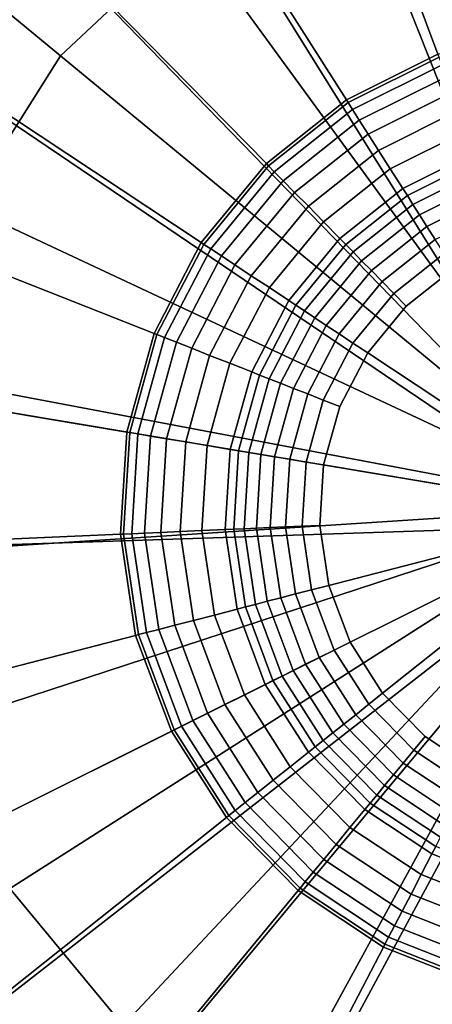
# Model space of a CAD drawing. Extents: x -43.1 to 43.1, y -41.3 to 41.3.
# Tile 109 of 256: x -18.344 to -17.995, y -4.83 to -3.997. Entities that reach past the tile are written whole.
import ezdxf

# ---------------------------------------------------------------- set-up
doc = ezdxf.new("R2010")
doc.units = 0
for name, color, linetype in [('LAMP', 7, 'CONTINUOUS'), ('LAMP_SUPPORT', 18, 'CONTINUOUS'), ('METAL_BASE', 254, 'CONTINUOUS')]:
    doc.layers.add(name, color=color, linetype=linetype)

msp = doc.modelspace()

# ---------------------------------------------------------------- linework, layer by layer
at = {"layer": 'LAMP'}
for points in [[(-18.1263, -3.7061, 49.367), (-18.2926, -3.7978, 49.367), (-17.8463, -4.4098, 49.367), (-17.9425, -3.6585, 49.367)], [(-18.4307, -3.928, 49.367), (-18.5322, -4.0885, 49.367), (-17.8463, -4.4098, 49.367), (-18.2926, -3.7978, 49.367)], [(-17.9226, -3.8145, 52.4972), (-17.7721, -3.8142, 52.4972), (-17.8463, -4.4098, 52.4972), (-18.0682, -3.8522, 52.4972)], [(-18.3905, -3.9612, 52.4759), (-18.2619, -3.8399, 52.4759), (-18.1999, -3.9249, 52.4972), (-18.3094, -4.028, 52.4972)], [(-18.1999, -3.9249, 52.4972), (-18.0682, -3.8522, 52.4972), (-17.8463, -4.4098, 52.4972), (-18.3094, -4.028, 52.4972)], [(-18.485, -4.1106, 52.4759), (-18.3905, -3.9612, 52.4759), (-18.3094, -4.028, 52.4972), (-18.3898, -4.1552, 52.4972)], [(-18.3898, -4.1552, 52.4972), (-18.3094, -4.028, 52.4972), (-17.8463, -4.4098, 52.4972), (-18.436, -4.2984, 52.4972)], [(-18.5905, -4.2692, 49.367), (-18.6021, -4.4587, 49.367), (-17.8463, -4.4098, 49.367), (-18.5322, -4.0885, 49.367)], [(-18.4452, -4.4485, 52.4972), (-18.436, -4.2984, 52.4972), (-17.8463, -4.4098, 52.4972), (-18.4168, -4.5963, 52.4972)], [(-18.5662, -4.6451, 49.367), (-18.4851, -4.8168, 49.367), (-17.8463, -4.4098, 49.367), (-18.6021, -4.4587, 49.367)], [(-18.3638, -4.9629, 49.367), (-18.21, -5.0742, 49.367), (-17.8463, -4.4098, 49.367), (-18.4851, -4.8168, 49.367)], [(-18.3525, -4.7323, 52.4972), (-18.4168, -4.5963, 52.4972), (-17.8463, -4.4098, 52.4972), (-18.2564, -4.8481, 52.4972)], [(-18.1345, -4.9363, 52.4972), (-18.2564, -4.8481, 52.4972), (-17.8463, -4.4098, 52.4972), (-17.9945, -4.9914, 52.4972)], [(-18.0334, -5.1438, 49.367), (-17.845, -5.1672, 49.367), (-17.8463, -4.4098, 49.367), (-18.21, -5.0742, 49.367)], [(-18.3282, -4.9248, 52.4759), (-18.4411, -4.7888, 52.4759), (-18.3525, -4.7323, 52.4972), (-18.2564, -4.8481, 52.4972)], [(-18.4092, -5.0113, 52.4176), (-18.5411, -4.8525, 52.4176), (-18.4411, -4.7888, 52.4759), (-18.3282, -4.9248, 52.4759)]]:
    msp.add_3dface(points, dxfattribs=at)
at = {"layer": 'LAMP_SUPPORT'}
for points in [[(-17.865, -4.4013, 48.7749), (-18.3588, -3.6081, 48.7749), (-18.1799, -3.5189, 48.7749), (-17.9864, -3.4689, 48.7749)], [(-17.865, -4.4013, 48.7749), (-18.5152, -3.7325, 48.7749), (-18.3588, -3.6081, 48.7749)], [(-17.9586, -3.6547, 44.9914), (-18.1141, -3.6949, 44.9914), (-17.9901, -4.0266, 44.9914), (-17.9063, -4.0049, 44.9914)], [(-18.1141, -3.6949, 44.9914), (-18.2578, -3.7666, 44.9914), (-18.0676, -4.0652, 44.9914), (-17.9901, -4.0266, 44.9914)], [(-17.865, -4.4013, 48.7749), (-17.8686, -4.4105, 48.7749), (-18.6424, -3.8868, 48.7749), (-18.5152, -3.7325, 48.7749)], [(-18.2578, -3.7666, 44.9914), (-18.3835, -3.8665, 44.9914), (-18.1353, -4.1191, 44.9914), (-18.0676, -4.0652, 44.9914)], [(-18.3835, -3.8665, 44.9914), (-18.4857, -3.9905, 44.9914), (-18.1904, -4.1859, 44.9914), (-18.1353, -4.1191, 44.9914)], [(-17.8686, -4.4105, 48.7749), (-18.7881, -4.2567, 48.7749), (-18.7347, -4.0641, 48.7749), (-18.6424, -3.8868, 48.7749)], [(-18.4857, -3.9905, 44.9914), (-18.5598, -4.1329, 44.9914), (-18.2303, -4.2627, 44.9914), (-18.1904, -4.1859, 44.9914)], [(-17.9901, -4.0266, 44.9914), (-18.0676, -4.0652, 44.9914), (-18.0662, -4.0675, 44.9718), (-17.9892, -4.0291, 44.9718)], [(-17.9892, -4.0291, 44.9718), (-18.0662, -4.0675, 44.9718), (-18.0624, -4.0733, 44.9195), (-17.9867, -4.0356, 44.9195)], [(-17.9867, -4.0356, 44.9195), (-18.0624, -4.0733, 44.9195), (-18.0567, -4.0824, 44.8443), (-17.983, -4.0456, 44.8443)], [(-17.983, -4.0456, 44.8443), (-18.0567, -4.0824, 44.8443), (-18.0492, -4.0941, 44.756), (-17.9781, -4.0586, 44.756)], [(-17.9781, -4.0586, 44.756), (-18.0492, -4.0941, 44.756), (-18.0404, -4.1079, 44.6643), (-17.9724, -4.074, 44.6643)], [(-18.0676, -4.0652, 44.9914), (-18.1353, -4.1191, 44.9914), (-18.1335, -4.121, 44.9718), (-18.0662, -4.0675, 44.9718)], [(-18.0662, -4.0675, 44.9718), (-18.1335, -4.121, 44.9718), (-18.1286, -4.126, 44.9195), (-18.0624, -4.0733, 44.9195)], [(-18.0624, -4.0733, 44.9195), (-18.1286, -4.126, 44.9195), (-18.1211, -4.1336, 44.8443), (-18.0567, -4.0824, 44.8443)], [(-17.9724, -4.074, 44.6643), (-18.0404, -4.1079, 44.6643), (-18.0305, -4.1235, 44.5791), (-17.9659, -4.0913, 44.5791)], [(-18.0567, -4.0824, 44.8443), (-18.1211, -4.1336, 44.8443), (-18.1114, -4.1435, 44.756), (-18.0492, -4.0941, 44.756)], [(-18.0492, -4.0941, 44.756), (-18.1114, -4.1435, 44.756), (-18.0998, -4.1552, 44.6643), (-18.0404, -4.1079, 44.6643)], [(-17.9659, -4.0913, 44.5791), (-18.0305, -4.1235, 44.5791), (-18.0199, -4.1401, 44.5101), (-17.959, -4.1098, 44.5101)], [(-18.0404, -4.1079, 44.6643), (-18.0998, -4.1552, 44.6643), (-18.0869, -4.1684, 44.5791), (-18.0305, -4.1235, 44.5791)], [(-17.959, -4.1098, 44.5101), (-18.0199, -4.1401, 44.5101), (-18.016, -4.1461, 44.4929), (-17.9565, -4.1165, 44.4929)], [(-18.1353, -4.1191, 44.9914), (-18.1904, -4.1859, 44.9914), (-18.1882, -4.1874, 44.9718), (-18.1335, -4.121, 44.9718)], [(-18.1335, -4.121, 44.9718), (-18.1882, -4.1874, 44.9718), (-18.1824, -4.1912, 44.9195), (-18.1286, -4.126, 44.9195)], [(-17.9565, -4.1165, 44.4929), (-18.016, -4.1461, 44.4929), (-18.0113, -4.1536, 44.477), (-17.9534, -4.1247, 44.477)], [(-18.1286, -4.126, 44.9195), (-18.1824, -4.1912, 44.9195), (-18.1734, -4.1971, 44.8443), (-18.1211, -4.1336, 44.8443)], [(-18.0305, -4.1235, 44.5791), (-18.0869, -4.1684, 44.5791), (-18.0731, -4.1825, 44.5101), (-18.0199, -4.1401, 44.5101)], [(-17.9534, -4.1247, 44.477), (-18.0113, -4.1536, 44.477), (-18.0057, -4.1623, 44.4631), (-17.9498, -4.1344, 44.4631)], [(-18.5598, -4.1329, 44.9914), (-18.6028, -4.2877, 44.9914), (-18.2535, -4.3461, 44.9914), (-18.2303, -4.2627, 44.9914)], [(-18.1211, -4.1336, 44.8443), (-18.1734, -4.1971, 44.8443), (-18.1619, -4.2048, 44.756), (-18.1114, -4.1435, 44.756)], [(-17.9498, -4.1344, 44.4631), (-18.0057, -4.1623, 44.4631), (-17.9994, -4.1722, 44.4514), (-17.9457, -4.1454, 44.4514)], [(-18.1114, -4.1435, 44.756), (-18.1619, -4.2048, 44.756), (-18.1482, -4.2139, 44.6643), (-18.0998, -4.1552, 44.6643)], [(-18.0199, -4.1401, 44.5101), (-18.0731, -4.1825, 44.5101), (-18.0681, -4.1875, 44.4929), (-18.016, -4.1461, 44.4929)], [(-18.016, -4.1461, 44.4929), (-18.0681, -4.1875, 44.4929), (-18.0619, -4.1938, 44.477), (-18.0113, -4.1536, 44.477)], [(-17.9457, -4.1454, 44.4514), (-17.9994, -4.1722, 44.4514), (-17.9925, -4.1832, 44.4425), (-17.9411, -4.1576, 44.4425)], [(-18.0998, -4.1552, 44.6643), (-18.1482, -4.2139, 44.6643), (-18.1328, -4.224, 44.5791), (-18.0869, -4.1684, 44.5791)], [(-18.0113, -4.1536, 44.477), (-18.0619, -4.1938, 44.477), (-18.0547, -4.2012, 44.4631), (-18.0057, -4.1623, 44.4631)], [(-18.0057, -4.1623, 44.4631), (-18.0547, -4.2012, 44.4631), (-18.0464, -4.2096, 44.4514), (-17.9994, -4.1722, 44.4514)], [(-18.0869, -4.1684, 44.5791), (-18.1328, -4.224, 44.5791), (-18.1163, -4.2349, 44.5101), (-18.0731, -4.1825, 44.5101)], [(-17.9994, -4.1722, 44.4514), (-18.0464, -4.2096, 44.4514), (-18.0373, -4.2188, 44.4425), (-17.9925, -4.1832, 44.4425)], [(-18.1904, -4.1859, 44.9914), (-18.2303, -4.2627, 44.9914), (-18.2279, -4.2637, 44.9718), (-18.1882, -4.1874, 44.9718)], [(-18.1882, -4.1874, 44.9718), (-18.2279, -4.2637, 44.9718), (-18.2214, -4.2662, 44.9195), (-18.1824, -4.1912, 44.9195)], [(-18.0731, -4.1825, 44.5101), (-18.1163, -4.2349, 44.5101), (-18.1104, -4.2389, 44.4929), (-18.0681, -4.1875, 44.4929)], [(-18.0681, -4.1875, 44.4929), (-18.1104, -4.2389, 44.4929), (-18.103, -4.2437, 44.477), (-18.0619, -4.1938, 44.477)], [(-17.9925, -4.1832, 44.4425), (-18.0373, -4.2188, 44.4425), (-18.0275, -4.2289, 44.4368), (-17.9849, -4.195, 44.4368)], [(-18.1824, -4.1912, 44.9195), (-18.2214, -4.2662, 44.9195), (-18.2115, -4.2701, 44.8443), (-18.1734, -4.1971, 44.8443)], [(-18.1734, -4.1971, 44.8443), (-18.2115, -4.2701, 44.8443), (-18.1985, -4.2752, 44.756), (-18.1619, -4.2048, 44.756)], [(-18.0619, -4.1938, 44.477), (-18.103, -4.2437, 44.477), (-18.0944, -4.2494, 44.4631), (-18.0547, -4.2012, 44.4631)], [(-17.9849, -4.195, 44.4368), (-18.0275, -4.2289, 44.4368), (-18.0169, -4.2396, 44.4348), (-17.9768, -4.2077, 44.4348)], [(-18.1619, -4.2048, 44.756), (-18.1985, -4.2752, 44.756), (-18.1833, -4.2813, 44.6643), (-18.1482, -4.2139, 44.6643)], [(-18.0547, -4.2012, 44.4631), (-18.0944, -4.2494, 44.4631), (-18.0846, -4.2559, 44.4514), (-18.0464, -4.2096, 44.4514)], [(-18.1482, -4.2139, 44.6643), (-18.1833, -4.2813, 44.6643), (-18.1661, -4.288, 44.5791), (-18.1328, -4.224, 44.5791)], [(-18.0464, -4.2096, 44.4514), (-18.0846, -4.2559, 44.4514), (-18.0738, -4.2631, 44.4425), (-18.0373, -4.2188, 44.4425)], [(-17.9768, -4.2077, 44.4348), (-18.0169, -4.2396, 44.4348), (-18.0495, -4.2792, 44.4348), (-17.8451, -4.4145, 44.4348)], [(-18.0373, -4.2188, 44.4425), (-18.0738, -4.2631, 44.4425), (-18.0621, -4.2709, 44.4368), (-18.0275, -4.2289, 44.4368)], [(-18.1328, -4.224, 44.5791), (-18.1661, -4.288, 44.5791), (-18.1477, -4.2953, 44.5101), (-18.1163, -4.2349, 44.5101)], [(-18.0275, -4.2289, 44.4368), (-18.0621, -4.2709, 44.4368), (-18.0495, -4.2792, 44.4348), (-18.0169, -4.2396, 44.4348)], [(-18.1163, -4.2349, 44.5101), (-18.1477, -4.2953, 44.5101), (-18.1411, -4.2979, 44.4929), (-18.1104, -4.2389, 44.4929)], [(-18.1104, -4.2389, 44.4929), (-18.1411, -4.2979, 44.4929), (-18.1329, -4.3011, 44.477), (-18.103, -4.2437, 44.477)], [(-18.103, -4.2437, 44.477), (-18.1329, -4.3011, 44.477), (-18.1233, -4.3049, 44.4631), (-18.0944, -4.2494, 44.4631)], [(-18.0944, -4.2494, 44.4631), (-18.1233, -4.3049, 44.4631), (-18.1123, -4.3092, 44.4514), (-18.0846, -4.2559, 44.4514)], [(-18.0846, -4.2559, 44.4514), (-18.1123, -4.3092, 44.4514), (-18.1003, -4.3139, 44.4425), (-18.0738, -4.2631, 44.4425)], [(-17.8686, -4.4105, 48.7749), (-17.8665, -4.4251, 48.7749), (-18.8003, -4.4562, 48.7749), (-18.7881, -4.2567, 48.7749)], [(-18.2303, -4.2627, 44.9914), (-18.2535, -4.3461, 44.9914), (-18.2509, -4.3466, 44.9718), (-18.2279, -4.2637, 44.9718)], [(-18.2279, -4.2637, 44.9718), (-18.2509, -4.3466, 44.9718), (-18.244, -4.3477, 44.9195), (-18.2214, -4.2662, 44.9195)], [(-18.0738, -4.2631, 44.4425), (-18.1003, -4.3139, 44.4425), (-18.0872, -4.3191, 44.4368), (-18.0621, -4.2709, 44.4368)], [(-18.2214, -4.2662, 44.9195), (-18.244, -4.3477, 44.9195), (-18.2335, -4.3495, 44.8443), (-18.2115, -4.2701, 44.8443)], [(-18.2115, -4.2701, 44.8443), (-18.2335, -4.3495, 44.8443), (-18.2198, -4.3518, 44.756), (-18.1985, -4.2752, 44.756)], [(-18.0621, -4.2709, 44.4368), (-18.0872, -4.3191, 44.4368), (-18.0732, -4.3246, 44.4348), (-18.0495, -4.2792, 44.4348)], [(-18.1985, -4.2752, 44.756), (-18.2198, -4.3518, 44.756), (-18.2036, -4.3545, 44.6643), (-18.1833, -4.2813, 44.6643)], [(-18.0495, -4.2792, 44.4348), (-18.0732, -4.3246, 44.4348), (-18.0869, -4.374, 44.4348), (-17.8451, -4.4145, 44.4348)], [(-18.6028, -4.2877, 44.9914), (-18.6126, -4.448, 44.9914), (-18.2588, -4.4325, 44.9914), (-18.2535, -4.3461, 44.9914)], [(-18.1833, -4.2813, 44.6643), (-18.2036, -4.3545, 44.6643), (-18.1854, -4.3575, 44.5791), (-18.1661, -4.288, 44.5791)], [(-18.1661, -4.288, 44.5791), (-18.1854, -4.3575, 44.5791), (-18.1659, -4.3608, 44.5101), (-18.1477, -4.2953, 44.5101)], [(-18.1477, -4.2953, 44.5101), (-18.1659, -4.3608, 44.5101), (-18.1589, -4.362, 44.4929), (-18.1411, -4.2979, 44.4929)], [(-18.1411, -4.2979, 44.4929), (-18.1589, -4.362, 44.4929), (-18.1502, -4.3634, 44.477), (-18.1329, -4.3011, 44.477)], [(-18.1329, -4.3011, 44.477), (-18.1502, -4.3634, 44.477), (-18.14, -4.3651, 44.4631), (-18.1233, -4.3049, 44.4631)], [(-18.1233, -4.3049, 44.4631), (-18.14, -4.3651, 44.4631), (-18.1284, -4.3671, 44.4514), (-18.1123, -4.3092, 44.4514)], [(-18.1123, -4.3092, 44.4514), (-18.1284, -4.3671, 44.4514), (-18.1156, -4.3692, 44.4425), (-18.1003, -4.3139, 44.4425)], [(-18.1003, -4.3139, 44.4425), (-18.1156, -4.3692, 44.4425), (-18.1017, -4.3715, 44.4368), (-18.0872, -4.3191, 44.4368)], [(-18.0872, -4.3191, 44.4368), (-18.1017, -4.3715, 44.4368), (-18.0869, -4.374, 44.4348), (-18.0732, -4.3246, 44.4348)], [(-18.2535, -4.3461, 44.9914), (-18.2588, -4.4325, 44.9914), (-18.2562, -4.4324, 44.9718), (-18.2509, -4.3466, 44.9718)], [(-18.2509, -4.3466, 44.9718), (-18.2562, -4.4324, 44.9718), (-18.2492, -4.4321, 44.9195), (-18.244, -4.3477, 44.9195)], [(-18.244, -4.3477, 44.9195), (-18.2492, -4.4321, 44.9195), (-18.2385, -4.4316, 44.8443), (-18.2335, -4.3495, 44.8443)], [(-18.2335, -4.3495, 44.8443), (-18.2385, -4.4316, 44.8443), (-18.2246, -4.431, 44.756), (-18.2198, -4.3518, 44.756)], [(-18.2198, -4.3518, 44.756), (-18.2246, -4.431, 44.756), (-18.2082, -4.4303, 44.6643), (-18.2036, -4.3545, 44.6643)], [(-18.2036, -4.3545, 44.6643), (-18.2082, -4.4303, 44.6643), (-18.1898, -4.4295, 44.5791), (-18.1854, -4.3575, 44.5791)], [(-18.1854, -4.3575, 44.5791), (-18.1898, -4.4295, 44.5791), (-18.1701, -4.4287, 44.5101), (-18.1659, -4.3608, 44.5101)], [(-18.1659, -4.3608, 44.5101), (-18.1701, -4.4287, 44.5101), (-18.1629, -4.4283, 44.4929), (-18.1589, -4.362, 44.4929)], [(-18.1589, -4.362, 44.4929), (-18.1629, -4.4283, 44.4929), (-18.1541, -4.428, 44.477), (-18.1502, -4.3634, 44.477)], [(-18.1502, -4.3634, 44.477), (-18.1541, -4.428, 44.477), (-18.1438, -4.4275, 44.4631), (-18.14, -4.3651, 44.4631)], [(-18.14, -4.3651, 44.4631), (-18.1438, -4.4275, 44.4631), (-18.1321, -4.427, 44.4514), (-18.1284, -4.3671, 44.4514)], [(-18.1284, -4.3671, 44.4514), (-18.1321, -4.427, 44.4514), (-18.1191, -4.4264, 44.4425), (-18.1156, -4.3692, 44.4425)], [(-18.1156, -4.3692, 44.4425), (-18.1191, -4.4264, 44.4425), (-18.105, -4.4258, 44.4368), (-18.1017, -4.3715, 44.4368)], [(-18.1017, -4.3715, 44.4368), (-18.105, -4.4258, 44.4368), (-18.09, -4.4252, 44.4348), (-18.0869, -4.374, 44.4348)], [(-18.0869, -4.374, 44.4348), (-18.09, -4.4252, 44.4348), (-18.0824, -4.4759, 44.4348), (-17.8451, -4.4145, 44.4348)], [(-18.0824, -4.4759, 44.4348), (-18.0645, -4.5239, 44.4348), (-18.037, -4.5671, 44.4348), (-17.8451, -4.4145, 44.4348)], [(-18.037, -4.5671, 44.4348), (-18.001, -4.6037, 44.4348), (-17.9583, -4.6319, 44.4348), (-17.8451, -4.4145, 44.4348)], [(-17.8665, -4.4251, 48.7749), (-18.7007, -4.8411, 48.7749), (-18.7707, -4.6539, 48.7749), (-18.8003, -4.4562, 48.7749)], [(-17.8665, -4.4251, 48.7749), (-17.8561, -4.4357, 48.7749), (-18.5933, -5.0097, 48.7749), (-18.7007, -4.8411, 48.7749)], [(-18.2246, -4.431, 44.756), (-18.2129, -4.5096, 44.756), (-18.197, -4.5055, 44.6643), (-18.2082, -4.4303, 44.6643)], [(-18.2082, -4.4303, 44.6643), (-18.197, -4.5055, 44.6643), (-18.1791, -4.5009, 44.5791), (-18.1898, -4.4295, 44.5791)], [(-18.1898, -4.4295, 44.5791), (-18.1791, -4.5009, 44.5791), (-18.16, -4.4959, 44.5101), (-18.1701, -4.4287, 44.5101)], [(-18.1701, -4.4287, 44.5101), (-18.16, -4.4959, 44.5101), (-18.1531, -4.4941, 44.4929), (-18.1629, -4.4283, 44.4929)], [(-18.1629, -4.4283, 44.4929), (-18.1531, -4.4941, 44.4929), (-18.1446, -4.4919, 44.477), (-18.1541, -4.428, 44.477)], [(-18.1541, -4.428, 44.477), (-18.1446, -4.4919, 44.477), (-18.1346, -4.4893, 44.4631), (-18.1438, -4.4275, 44.4631)], [(-18.1438, -4.4275, 44.4631), (-18.1346, -4.4893, 44.4631), (-18.1232, -4.4864, 44.4514), (-18.1321, -4.427, 44.4514)], [(-18.1321, -4.427, 44.4514), (-18.1232, -4.4864, 44.4514), (-18.1106, -4.4831, 44.4425), (-18.1191, -4.4264, 44.4425)], [(-18.1191, -4.4264, 44.4425), (-18.1106, -4.4831, 44.4425), (-18.097, -4.4796, 44.4368), (-18.105, -4.4258, 44.4368)], [(-18.105, -4.4258, 44.4368), (-18.097, -4.4796, 44.4368), (-18.0824, -4.4759, 44.4348), (-18.09, -4.4252, 44.4348)], [(-18.6126, -4.448, 44.9914), (-18.5888, -4.6068, 44.9914), (-18.246, -4.5181, 44.9914), (-18.2588, -4.4325, 44.9914)], [(-17.8561, -4.4357, 48.7749), (-18.4532, -5.1522, 48.7749), (-18.5933, -5.0097, 48.7749)], [(-17.8561, -4.4357, 48.7749), (-17.8416, -4.4381, 48.7749), (-18.2866, -5.2625, 48.7749), (-18.4532, -5.1522, 48.7749)], [(-17.8416, -4.4381, 48.7749), (-17.9035, -5.3688, 48.7749), (-18.1006, -5.3358, 48.7749), (-18.2866, -5.2625, 48.7749)], [(-18.2588, -4.4325, 44.9914), (-18.246, -4.5181, 44.9914), (-18.2434, -4.5175, 44.9718), (-18.2562, -4.4324, 44.9718)], [(-18.2562, -4.4324, 44.9718), (-18.2434, -4.5175, 44.9718), (-18.2367, -4.5157, 44.9195), (-18.2492, -4.4321, 44.9195)], [(-18.2492, -4.4321, 44.9195), (-18.2367, -4.5157, 44.9195), (-18.2263, -4.5131, 44.8443), (-18.2385, -4.4316, 44.8443)], [(-18.2385, -4.4316, 44.8443), (-18.2263, -4.5131, 44.8443), (-18.2129, -4.5096, 44.756), (-18.2246, -4.431, 44.756)], [(-18.1106, -4.4831, 44.4425), (-18.0905, -4.5369, 44.4425), (-18.0779, -4.5306, 44.4368), (-18.097, -4.4796, 44.4368)], [(-18.097, -4.4796, 44.4368), (-18.0779, -4.5306, 44.4368), (-18.0645, -4.5239, 44.4348), (-18.0824, -4.4759, 44.4348)], [(-18.1346, -4.4893, 44.4631), (-18.1127, -4.5479, 44.4631), (-18.1022, -4.5426, 44.4514), (-18.1232, -4.4864, 44.4514)], [(-18.1232, -4.4864, 44.4514), (-18.1022, -4.5426, 44.4514), (-18.0905, -4.5369, 44.4425), (-18.1106, -4.4831, 44.4425)], [(-18.1791, -4.5009, 44.5791), (-18.1539, -4.5684, 44.5791), (-18.1362, -4.5596, 44.5101), (-18.16, -4.4959, 44.5101)], [(-18.16, -4.4959, 44.5101), (-18.1362, -4.5596, 44.5101), (-18.1298, -4.5564, 44.4929), (-18.1531, -4.4941, 44.4929)], [(-18.1531, -4.4941, 44.4929), (-18.1298, -4.5564, 44.4929), (-18.1219, -4.5525, 44.477), (-18.1446, -4.4919, 44.477)], [(-18.1446, -4.4919, 44.477), (-18.1219, -4.5525, 44.477), (-18.1127, -4.5479, 44.4631), (-18.1346, -4.4893, 44.4631)], [(-18.2129, -4.5096, 44.756), (-18.1851, -4.584, 44.756), (-18.1704, -4.5766, 44.6643), (-18.197, -4.5055, 44.6643)], [(-18.197, -4.5055, 44.6643), (-18.1704, -4.5766, 44.6643), (-18.1539, -4.5684, 44.5791), (-18.1791, -4.5009, 44.5791)], [(-18.2367, -4.5157, 44.9195), (-18.2071, -4.595, 44.9195), (-18.1975, -4.5902, 44.8443), (-18.2263, -4.5131, 44.8443)], [(-18.2263, -4.5131, 44.8443), (-18.1975, -4.5902, 44.8443), (-18.1851, -4.584, 44.756), (-18.2129, -4.5096, 44.756)], [(-18.5888, -4.6068, 44.9914), (-18.5326, -4.7572, 44.9914), (-18.2157, -4.5992, 44.9914), (-18.246, -4.5181, 44.9914)], [(-18.246, -4.5181, 44.9914), (-18.2157, -4.5992, 44.9914), (-18.2133, -4.5981, 44.9718), (-18.2434, -4.5175, 44.9718)], [(-18.2434, -4.5175, 44.9718), (-18.2133, -4.5981, 44.9718), (-18.2071, -4.595, 44.9195), (-18.2367, -4.5157, 44.9195)], [(-18.0905, -4.5369, 44.4425), (-18.0597, -4.5852, 44.4425), (-18.0487, -4.5764, 44.4368), (-18.0779, -4.5306, 44.4368)], [(-18.0779, -4.5306, 44.4368), (-18.0487, -4.5764, 44.4368), (-18.037, -4.5671, 44.4348), (-18.0645, -4.5239, 44.4348)], [(-18.1022, -4.5426, 44.4514), (-18.0699, -4.5933, 44.4514), (-18.0597, -4.5852, 44.4425), (-18.0905, -4.5369, 44.4425)], [(-18.1127, -4.5479, 44.4631), (-18.0791, -4.6006, 44.4631), (-18.0699, -4.5933, 44.4514), (-18.1022, -4.5426, 44.4514)], [(-18.1298, -4.5564, 44.4929), (-18.0941, -4.6125, 44.4929), (-18.0872, -4.607, 44.477), (-18.1219, -4.5525, 44.477)], [(-18.1219, -4.5525, 44.477), (-18.0872, -4.607, 44.477), (-18.0791, -4.6006, 44.4631), (-18.1127, -4.5479, 44.4631)], [(-18.1539, -4.5684, 44.5791), (-18.1151, -4.6293, 44.5791), (-18.0997, -4.617, 44.5101), (-18.1362, -4.5596, 44.5101)], [(-18.1362, -4.5596, 44.5101), (-18.0997, -4.617, 44.5101), (-18.0941, -4.6125, 44.4929), (-18.1298, -4.5564, 44.4929)], [(-18.1704, -4.5766, 44.6643), (-18.1295, -4.6407, 44.6643), (-18.1151, -4.6293, 44.5791), (-18.1539, -4.5684, 44.5791)], [(-18.0487, -4.5764, 44.4368), (-18.0106, -4.6152, 44.4368), (-18.001, -4.6037, 44.4348), (-18.037, -4.5671, 44.4348)], [(-18.1851, -4.584, 44.756), (-18.1424, -4.651, 44.756), (-18.1295, -4.6407, 44.6643), (-18.1704, -4.5766, 44.6643)], [(-18.0597, -4.5852, 44.4425), (-18.0195, -4.6261, 44.4425), (-18.0106, -4.6152, 44.4368), (-18.0487, -4.5764, 44.4368)], [(-18.1975, -4.5902, 44.8443), (-18.1533, -4.6596, 44.8443), (-18.1424, -4.651, 44.756), (-18.1851, -4.584, 44.756)], [(-18.0699, -4.5933, 44.4514), (-18.0278, -4.6361, 44.4514), (-18.0195, -4.6261, 44.4425), (-18.0597, -4.5852, 44.4425)], [(-18.2133, -4.5981, 44.9718), (-18.1671, -4.6706, 44.9718), (-18.1616, -4.6663, 44.9195), (-18.2071, -4.595, 44.9195)], [(-18.2071, -4.595, 44.9195), (-18.1616, -4.6663, 44.9195), (-18.1533, -4.6596, 44.8443), (-18.1975, -4.5902, 44.8443)], [(-18.0791, -4.6006, 44.4631), (-18.0353, -4.6452, 44.4631), (-18.0278, -4.6361, 44.4514), (-18.0699, -4.5933, 44.4514)], [(-18.5326, -4.7572, 44.9914), (-18.4463, -4.8927, 44.9914), (-18.1691, -4.6722, 44.9914), (-18.2157, -4.5992, 44.9914)], [(-18.2157, -4.5992, 44.9914), (-18.1691, -4.6722, 44.9914), (-18.1671, -4.6706, 44.9718), (-18.2133, -4.5981, 44.9718)], [(-18.0872, -4.607, 44.477), (-18.0419, -4.6532, 44.477), (-18.0353, -4.6452, 44.4631), (-18.0791, -4.6006, 44.4631)], [(-18.0106, -4.6152, 44.4368), (-17.9652, -4.6453, 44.4368), (-17.9583, -4.6319, 44.4348), (-18.001, -4.6037, 44.4348)], [(-18.0997, -4.617, 44.5101), (-18.052, -4.6655, 44.5101), (-18.0475, -4.66, 44.4929), (-18.0941, -4.6125, 44.4929)], [(-18.0941, -4.6125, 44.4929), (-18.0475, -4.66, 44.4929), (-18.0419, -4.6532, 44.477), (-18.0872, -4.607, 44.477)], [(-18.1151, -4.6293, 44.5791), (-18.0646, -4.6807, 44.5791), (-18.052, -4.6655, 44.5101), (-18.0997, -4.617, 44.5101)], [(-18.0195, -4.6261, 44.4425), (-17.9717, -4.6577, 44.4425), (-17.9652, -4.6453, 44.4368), (-18.0106, -4.6152, 44.4368)], [(-18.1295, -4.6407, 44.6643), (-18.0763, -4.6949, 44.6643), (-18.0646, -4.6807, 44.5791), (-18.1151, -4.6293, 44.5791)], [(-18.0278, -4.6361, 44.4514), (-17.9777, -4.6693, 44.4514), (-17.9717, -4.6577, 44.4425), (-18.0195, -4.6261, 44.4425)], [(-18.0353, -4.6452, 44.4631), (-17.9831, -4.6797, 44.4631), (-17.9777, -4.6693, 44.4514), (-18.0278, -4.6361, 44.4514)], [(-18.1424, -4.651, 44.756), (-18.0867, -4.7076, 44.756), (-18.0763, -4.6949, 44.6643), (-18.1295, -4.6407, 44.6643)], [(-18.0419, -4.6532, 44.477), (-17.9879, -4.6889, 44.477), (-17.9831, -4.6797, 44.4631), (-18.0353, -4.6452, 44.4631)], [(-18.1533, -4.6596, 44.8443), (-18.0956, -4.7183, 44.8443), (-18.0867, -4.7076, 44.756), (-18.1424, -4.651, 44.756)], [(-18.0475, -4.66, 44.4929), (-17.992, -4.6967, 44.4929), (-17.9879, -4.6889, 44.477), (-18.0419, -4.6532, 44.477)], [(-18.1616, -4.6663, 44.9195), (-18.1024, -4.7266, 44.9195), (-18.0956, -4.7183, 44.8443), (-18.1533, -4.6596, 44.8443)], [(-18.052, -4.6655, 44.5101), (-17.9953, -4.703, 44.5101), (-17.992, -4.6967, 44.4929), (-18.0475, -4.66, 44.4929)], [(-18.4463, -4.8927, 44.9914), (-18.3337, -5.0072, 44.9914), (-18.1085, -4.734, 44.9914), (-18.1691, -4.6722, 44.9914)], [(-18.1691, -4.6722, 44.9914), (-18.1085, -4.734, 44.9914), (-18.1068, -4.732, 44.9718), (-18.1671, -4.6706, 44.9718)], [(-18.1671, -4.6706, 44.9718), (-18.1068, -4.732, 44.9718), (-18.1024, -4.7266, 44.9195), (-18.1616, -4.6663, 44.9195)], [(-18.0646, -4.6807, 44.5791), (-18.0044, -4.7205, 44.5791), (-17.9953, -4.703, 44.5101), (-18.052, -4.6655, 44.5101)], [(-18.0763, -4.6949, 44.6643), (-18.0129, -4.7369, 44.6643), (-18.0044, -4.7205, 44.5791), (-18.0646, -4.6807, 44.5791)], [(-18.0867, -4.7076, 44.756), (-18.0205, -4.7514, 44.756), (-18.0129, -4.7369, 44.6643), (-18.0763, -4.6949, 44.6643)], [(-17.9953, -4.703, 44.5101), (-17.932, -4.7279, 44.5101), (-17.9301, -4.7211, 44.4929), (-17.992, -4.6967, 44.4929)], [(-18.0044, -4.7205, 44.5791), (-17.9373, -4.747, 44.5791), (-17.932, -4.7279, 44.5101), (-17.9953, -4.703, 44.5101)], [(-18.0956, -4.7183, 44.8443), (-18.0269, -4.7637, 44.8443), (-18.0205, -4.7514, 44.756), (-18.0867, -4.7076, 44.756)], [(-18.1024, -4.7266, 44.9195), (-18.0319, -4.7733, 44.9195), (-18.0269, -4.7637, 44.8443), (-18.0956, -4.7183, 44.8443)], [(-18.0129, -4.7369, 44.6643), (-17.9422, -4.7647, 44.6643), (-17.9373, -4.747, 44.5791), (-18.0044, -4.7205, 44.5791)], [(-18.1068, -4.732, 44.9718), (-18.0351, -4.7794, 44.9718), (-18.0319, -4.7733, 44.9195), (-18.1024, -4.7266, 44.9195)], [(-18.3337, -5.0072, 44.9914), (-18.1998, -5.0959, 44.9914), (-18.0363, -4.7818, 44.9914), (-18.1085, -4.734, 44.9914)], [(-18.1085, -4.734, 44.9914), (-18.0363, -4.7818, 44.9914), (-18.0351, -4.7794, 44.9718), (-18.1068, -4.732, 44.9718)], [(-18.0205, -4.7514, 44.756), (-17.9466, -4.7806, 44.756), (-17.9422, -4.7647, 44.6643), (-18.0129, -4.7369, 44.6643)], [(-18.0269, -4.7637, 44.8443), (-17.9503, -4.7939, 44.8443), (-17.9466, -4.7806, 44.756), (-18.0205, -4.7514, 44.756)], [(-18.0319, -4.7733, 44.9195), (-17.9532, -4.8043, 44.9195), (-17.9503, -4.7939, 44.8443), (-18.0269, -4.7637, 44.8443)], [(-18.0363, -4.7818, 44.9914), (-17.9557, -4.8135, 44.9914), (-17.955, -4.811, 44.9718), (-18.0351, -4.7794, 44.9718)], [(-18.0351, -4.7794, 44.9718), (-17.955, -4.811, 44.9718), (-17.9532, -4.8043, 44.9195), (-18.0319, -4.7733, 44.9195)], [(-18.1998, -5.0959, 44.9914), (-18.0504, -5.1547, 44.9914), (-17.9557, -4.8135, 44.9914), (-18.0363, -4.7818, 44.9914)], [(-18.0504, -5.1547, 44.9914), (-17.892, -5.1812, 44.9914), (-17.8704, -4.8278, 44.9914), (-17.9557, -4.8135, 44.9914)]]:
    msp.add_3dface(points, dxfattribs=at)
at = {"layer": 'METAL_BASE'}
for points in [[(-26.1197, -19.9225, 20.447), (-26.1419, -19.8939, 20.312), (-1.468, -0.7437, 20.312), (-1.4459, -0.7723, 20.447)], [(-26.1419, -19.8939, 20.312), (-26.1197, -19.9225, 20.1769), (-1.4459, -0.7723, 20.1769), (-1.468, -0.7437, 20.312)], [(-26.0591, -20.0006, 20.5459), (-26.1197, -19.9225, 20.447), (-1.4459, -0.7723, 20.447), (-1.3852, -0.8504, 20.5459)], [(-26.1197, -19.9225, 20.1769), (-26.0591, -20.0006, 20.0781), (-1.3852, -0.8504, 20.0781), (-1.4459, -0.7723, 20.1769)], [(-25.9763, -20.1073, 20.5821), (-26.0591, -20.0006, 20.5459), (-1.3852, -0.8504, 20.5459), (-1.3024, -0.9571, 20.5821)], [(-26.0591, -20.0006, 20.0781), (-25.9763, -20.1073, 20.0419), (-1.3024, -0.9571, 20.0419), (-1.3852, -0.8504, 20.0781)], [(-25.8935, -20.214, 20.5459), (-25.9763, -20.1073, 20.5821), (-1.3024, -0.9571, 20.5821), (-1.2196, -1.0637, 20.5459)], [(-25.9763, -20.1073, 20.0419), (-25.8935, -20.214, 20.0781), (-1.2196, -1.0637, 20.0781), (-1.3024, -0.9571, 20.0419)], [(-27.3869, -31.72, 30.241), (-27.4144, -31.6965, 30.106), (-1.2503, -1.0623, 30.106), (-1.2228, -1.0858, 30.241)], [(-27.4144, -31.6965, 30.106), (-27.3869, -31.72, 29.9709), (-1.2228, -1.0858, 29.9709), (-1.2503, -1.0623, 30.106)], [(-25.8329, -20.2921, 20.447), (-25.8935, -20.214, 20.5459), (-1.2196, -1.0637, 20.5459), (-1.159, -1.1418, 20.447)], [(-25.8935, -20.214, 20.0781), (-25.8329, -20.2921, 20.1769), (-1.159, -1.1418, 20.1769), (-1.2196, -1.0637, 20.0781)], [(-27.3117, -31.7842, 30.3399), (-27.3869, -31.72, 30.241), (-1.2228, -1.0858, 30.241), (-1.1476, -1.15, 30.3399)], [(-27.3869, -31.72, 29.9709), (-27.3117, -31.7842, 29.872), (-1.1476, -1.15, 29.872), (-1.2228, -1.0858, 29.9709)], [(-25.8107, -20.3207, 20.312), (-25.8329, -20.2921, 20.447), (-1.159, -1.1418, 20.447), (-1.1368, -1.1704, 20.312)], [(-25.8329, -20.2921, 20.1769), (-25.8107, -20.3207, 20.312), (-1.1368, -1.1704, 20.312), (-1.159, -1.1418, 20.1769)], [(-27.209, -31.8719, 30.3761), (-27.3117, -31.7842, 30.3399), (-1.1476, -1.15, 30.3399), (-1.0449, -1.2377, 30.3761)], [(-27.3117, -31.7842, 29.872), (-27.209, -31.8719, 29.8358), (-1.0449, -1.2377, 29.8358), (-1.1476, -1.15, 29.872)], [(-27.1063, -31.9597, 30.3399), (-27.209, -31.8719, 30.3761), (-1.0449, -1.2377, 30.3761), (-0.9422, -1.3254, 30.3399)], [(-27.209, -31.8719, 29.8358), (-27.1063, -31.9597, 29.872), (-0.9422, -1.3254, 29.872), (-1.0449, -1.2377, 29.8358)], [(-27.0311, -32.0239, 30.241), (-27.1063, -31.9597, 30.3399), (-0.9422, -1.3254, 30.3399), (-0.867, -1.3896, 30.241)], [(-27.1063, -31.9597, 29.872), (-27.0311, -32.0239, 29.9709), (-0.867, -1.3896, 29.9709), (-0.9422, -1.3254, 29.872)], [(-27.0036, -32.0474, 30.106), (-27.0311, -32.0239, 30.241), (-0.867, -1.3896, 30.241), (-0.8395, -1.4131, 30.106)], [(-27.0311, -32.0239, 29.9709), (-27.0036, -32.0474, 30.106), (-0.8395, -1.4131, 30.106), (-0.867, -1.3896, 29.9709)]]:
    msp.add_3dface(points, dxfattribs=at)

doc.saveas('drawing.dxf')
